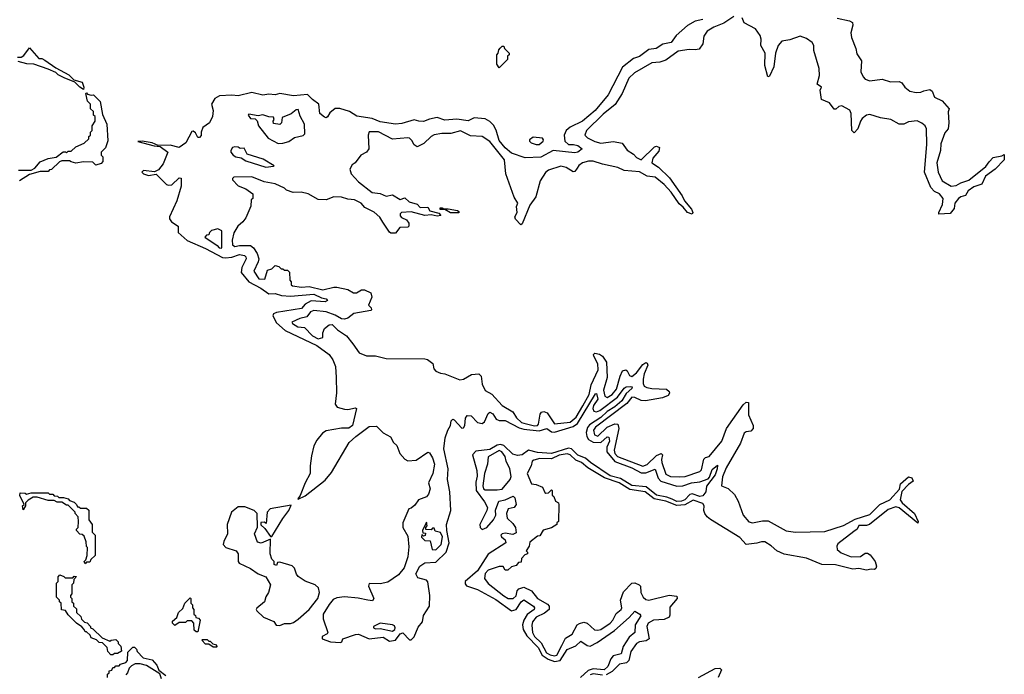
# Model space of a CAD drawing. Extents: x 2472589 to 2662339, y 701009 to 849030.
# Tile 160 of 256: x 2579011 to 2585386, y 756205 to 760442. Entities that reach past the tile are written whole.
import ezdxf

# ---------------------------------------------------------------- set-up
doc = ezdxf.new("R2010")
doc.units = 0

msp = doc.modelspace()

# ---------------------------------------------------------------- linework, layer by layer
at = {"layer": '0CON05XD'}
for points in [[(2583635, 760462.9), (2583569.7, 760420.3), (2583505, 760393.6), (2583462.7, 760367.3), (2583440.9, 760335), (2583434.3, 760285.7), (2583409.7, 760250.3), (2583385, 760245.8), (2583345, 760250), (2583275, 760237.6), (2583195, 760180), (2583155, 760167.6), (2583105, 760162.5), (2582991.7, 760098.3), (2582955, 760064.4), (2582913.1, 759965), (2582866.8, 759893.2), (2582789, 759831), (2582680.5, 759725), (2582671.4, 759695), (2582688, 759678), (2582735, 759654), (2582775, 759642), (2582855, 759653.3), (2582911.7, 759641.7), (2582945, 759597.5), (2582985, 759572.5), (2583005, 759550), (2583035, 759534.3), (2583121.8, 759618.2), (2583135, 759623.1), (2583154, 759615), (2583149.4, 759590.6), (2583111.5, 759545), (2583104.5, 759515), (2583148, 759488), (2583218.3, 759418.3), (2583301, 759301), (2583315, 759268.5), (2583361.2, 759215), (2583369.6, 759195), (2583365, 759182.2), (2583334.4, 759194.4), (2583307.8, 759227.8), (2583280.1, 759250.1), (2583228.8, 759325), (2583183.6, 759375), (2583125, 759423.1), (2583075, 759428.8), (2583025, 759457.5), (2582925, 759466.8), (2582885, 759484.7), (2582785, 759506.7), (2582725, 759527.1), (2582695, 759526.5), (2582655.4, 759514.6), (2582630.9, 759499.1), (2582619.8, 759480.2), (2582605, 759458.8), (2582595, 759458), (2582548.8, 759485), (2582515, 759494.3), (2582435, 759467.5), (2582415, 759453.8), (2582381.2, 759398.8), (2582353.8, 759295), (2582315, 759242.5), (2582265, 759120), (2582255, 759113.8), (2582221.7, 759151.7), (2582217.5, 759165), (2582232.5, 759195), (2582227, 759233), (2582237.5, 759255), (2582213.4, 759293.4), (2582158.8, 759445), (2582150.8, 759535), (2582055, 759654.3), (2582005, 759685.6), (2581931.2, 759691.2), (2581865, 759722.5), (2581803.7, 759706.3), (2581745, 759705.3), (2581695, 759696.5), (2581675, 759685.6), (2581629.1, 759640.9), (2581585, 759618), (2581565, 759631.2), (2581549.6, 759659.6), (2581535, 759674.4), (2581525, 759676.2), (2581425, 759667.9), (2581335, 759715.4), (2581275, 759716.2), (2581266.7, 759695), (2581272.5, 759605), (2581256.4, 759583.6), (2581220, 759565), (2581182.5, 759515), (2581165, 759502.5), (2581150, 759475), (2581156.7, 759445), (2581205, 759393.3), (2581294.4, 759324.4), (2581345, 759317.3), (2581385, 759300.6), (2581425, 759308.2), (2581475, 759279.2), (2581505, 759287.9), (2581533.4, 759263.4), (2581585, 759248.8), (2581605, 759226.2), (2581655, 759227.5), (2581667.5, 759205), (2581725, 759190), (2581737.5, 759175), (2581715, 759170), (2581675, 759178.8), (2581635, 759174.5), (2581545, 759197.3), (2581482.5, 759195), (2581473.8, 759185), (2581475, 759172.5), (2581482.7, 759162.7), (2581516.4, 759146.4), (2581530, 759125), (2581530, 759105), (2581525, 759100), (2581473, 759097), (2581445, 759060), (2581415, 759060), (2581405, 759067.5), (2581361.7, 759131.7), (2581343, 759163), (2581306.4, 759196.4), (2581246.4, 759226.4), (2581223.3, 759255), (2581180, 759275), (2581135, 759280), (2581095, 759292.5), (2581045, 759295.6), (2580995, 759276.7), (2580945, 759277.5), (2580880, 759315), (2580833.8, 759326.2), (2580783, 759323), (2580739.3, 759339.3), (2580725, 759352.5), (2580665, 759379.2), (2580593.3, 759393.3), (2580515, 759423.8), (2580398.3, 759421.7), (2580390, 759415), (2580390, 759405), (2580427, 759367), (2580475, 759347.5), (2580520, 759315), (2580520, 759285), (2580510, 759275), (2580507.5, 759235), (2580475, 759160), (2580456.4, 759133.6), (2580423.6, 759106.4), (2580398.3, 759061.7), (2580387.5, 759015), (2580390, 758985), (2580403.9, 758973.9), (2580435, 758980), (2580505, 758980), (2580524.4, 758964.4), (2580548.9, 758928.9), (2580559.2, 758895), (2580556, 758875), (2580527.5, 758815), (2580560, 758765), (2580598, 758762), (2580615, 758820), (2580645, 758830), (2580665, 758850), (2580690, 758845)], [(2584305, 760452.5), (2584384.2, 760434.2), (2584403.8, 760423.8), (2584406.2, 760406.2), (2584393, 760357), (2584397, 760327), (2584425.8, 760255), (2584431.1, 760221.1), (2584462.5, 760175), (2584457.5, 760105), (2584471.7, 760071.7), (2584485, 760057.5), (2584515, 760046.7), (2584595, 760056.2), (2584649.3, 760040.7), (2584705, 760042.5), (2584723, 760033), (2584742.5, 760005), (2584775, 759980), (2584815, 759970), (2584845, 759972.5), (2584865, 759982.5), (2584905, 759990), (2584918.3, 759978.3), (2584935, 759940), (2584985, 759917.5), (2585030, 759865), (2585022.5, 759845), (2585027.5, 759775), (2585022.5, 759735), (2585001.2, 759708.8), (2584975, 759637.5), (2584973.8, 759595), (2584948.8, 759515), (2584958, 759455), (2584985, 759400), (2585042.5, 759365), (2585075, 759368), (2585105, 759386), (2585156.1, 759403.9), (2585267.7, 759492.3), (2585287.3, 759522.7), (2585315, 759550), (2585370, 759560), (2585385, 759570), (2585386.2, 759535), (2585326.7, 759475), (2585265, 759430), (2585241.7, 759378.3), (2585189.5, 759360.5), (2585153.3, 759335), (2585135, 759303.3), (2585105, 759296), (2585088.8, 759285), (2585066.2, 759255), (2585060.7, 759219.3), (2585035, 759187.5), (2584963, 759183), (2584962.5, 759195), (2584986, 759245), (2584990, 759285), (2584966.2, 759315), (2584935, 759330), (2584910, 759355), (2584870, 759455), (2584885.7, 759635), (2584882, 759735), (2584873.8, 759755), (2584853.2, 759773.2), (2584822.3, 759787.7), (2584765, 759780), (2584735, 759766.7), (2584705, 759766.2), (2584652.5, 759795), (2584585, 759807.1), (2584515, 759829.2), (2584495, 759824), (2584467, 759803), (2584454.2, 759785), (2584438.8, 759735), (2584415, 759710), (2584398, 759725), (2584395.6, 759835), (2584386.1, 759856.1), (2584335, 759884.3), (2584315, 759880), (2584295, 759862), (2584285, 759863.8), (2584255, 759904), (2584203.3, 759925), (2584193.3, 759985), (2584202.5, 760005), (2584173.8, 760025), (2584189.5, 760080.5), (2584188, 760125), (2584153.6, 760243.6), (2584153.3, 760275), (2584141.2, 760295), (2584105, 760320.6), (2584065, 760335.6), (2583997.8, 760312.2), (2583945, 760302.9), (2583923.2, 760275), (2583905, 760225.8), (2583895, 760135.8), (2583865, 760076.7), (2583855, 760072.5), (2583836.5, 760145), (2583838.9, 760225), (2583810, 760275), (2583811.4, 760315), (2583805, 760340), (2583775, 760382), (2583702.4, 760422.4), (2583690, 760455)], [(2583435, 760442.9), (2583385, 760432), (2583335, 760404.2), (2583261.3, 760338.7), (2583230, 760295), (2583175.6, 760284.4), (2583132.5, 760255), (2583085, 760248), (2583025, 760203.1), (2582985, 760190.8), (2582915, 760134.3), (2582822.5, 759955), (2582736.8, 759855), (2582654.3, 759785.7), (2582575, 759747.3), (2582550, 759725), (2582535.8, 759695), (2582541.2, 759655), (2582565, 759633.6), (2582597.5, 759635), (2582625, 759628.5), (2582654.2, 759605), (2582625, 759584.1), (2582605, 759580.8), (2582465, 759594.6), (2582385, 759551.5), (2582285, 759548.4), (2582195, 759578.2), (2582155, 759611.8), (2582115, 759660.6), (2582097, 759727), (2582080, 759760), (2582055, 759783.8), (2582025, 759799.4), (2581955, 759805.8), (2581915, 759788.1), (2581842.4, 759797.6), (2581765, 759792), (2581715, 759808.1), (2581665, 759798.9), (2581626.9, 759783.1), (2581595, 759784.2), (2581565, 759794), (2581485, 759770), (2581445, 759765.8), (2581345, 759780.5), (2581292.8, 759802.8), (2581195, 759818.1), (2581147.5, 759847.5), (2581085, 759868.2), (2581055, 759868.1), (2581020.5, 759839.5), (2581005, 759813.3), (2580995, 759807.5), (2580985, 759810), (2580954.3, 759835), (2580948.8, 759895), (2580906.2, 759925), (2580875, 759958), (2580785, 759948.9), (2580695, 759964), (2580665, 759956), (2580625, 759960), (2580585, 759954), (2580515, 759970), (2580425, 759949.4), (2580384.3, 759954.3), (2580305, 759950), (2580275, 759932.5), (2580253.3, 759895), (2580263.8, 759855), (2580260, 759815), (2580240, 759775), (2580196.4, 759743.6), (2580186.7, 759715), (2580187, 759693), (2580175, 759680), (2580165, 759680), (2580149.3, 759709.3), (2580135, 759720), (2580125, 759717.5), (2580086.2, 759645), (2580045, 759614.2), (2579985, 759628.8), (2579908.3, 759628.3), (2579870, 759645), (2579805, 759656.2), (2579776.7, 759653.3), (2579882.5, 759625), (2579921.3, 759621.3), (2579970, 759585), (2579941.2, 759508.8), (2579910.8, 759469.2), (2579885, 759456.7), (2579813.9, 759466.1), (2579802.5, 759455), (2579812.5, 759445), (2579845, 759434.4), (2579895, 759442.5), (2579962.5, 759375), (2579975, 759370), (2579996.1, 759373.9), (2580045, 759417.5), (2580056.2, 759416.2), (2580056.1, 759363.9), (2580029.7, 759270.3), (2579981.5, 759165), (2579982.2, 759152.2), (2579994.6, 759134.6), (2580037.5, 759105), (2580036.7, 759065), (2580095, 759013.6), (2580215, 758961.2), (2580325, 758903.4), (2580345, 758899.8), (2580385.2, 758904.8), (2580435, 758922.7), (2580467.5, 758915), (2580476.4, 758906.4), (2580476.8, 758895), (2580448.8, 758838.8), (2580444.9, 758804.9), (2580494.6, 758744.6), (2580572, 758705), (2580625, 758667.5), (2580665, 758668.7), (2580706.9, 758656.9), (2580765, 758652.4), (2580915, 758665.8), (2580965, 758642.5), (2580996.7, 758635), (2581003.3, 758625), (2580990, 758615), (2580898.6, 758621.4), (2580859.3, 758600.7), (2580835, 758573.3), (2580675, 758547.6), (2580655, 758537.6), (2580649.8, 758525), (2580675, 758479.6), (2580731, 758431), (2580935, 758333), (2581014.1, 758275), (2581039.7, 758239.7), (2581056.9, 758196.9), (2581061.4, 758125), (2581063.7, 758026.3), (2581053, 757953), (2581066, 757935), (2581115, 757920.9), (2581135, 757919.1), (2581185, 757928.8), (2581192.5, 757925), (2581166.5, 757815), (2581142.8, 757797.2), (2581095, 757798.2), (2580995, 757780), (2580971.2, 757765), (2580935, 757721.5), (2580915.2, 757684.8), (2580900.9, 757619.1), (2580892.1, 757555), (2580893.1, 757505), (2580860.3, 757445), (2580827.5, 757362.5), (2580811.7, 757341.7), (2580815, 757337.5), (2580858.9, 757361.1), (2580988.5, 757461.5), (2581029.2, 757510.8), (2581144.5, 757705), (2581188.6, 757745), (2581275, 757808), (2581321.7, 757811.7), (2581365, 757767.5), (2581413, 757743), (2581432.5, 757705), (2581452.5, 757685), (2581472.5, 757635), (2581505, 757597.5), (2581525, 757587.5), (2581579.3, 757590.7), (2581655, 757642.5), (2581665, 757637.5), (2581685, 757606.7), (2581697.5, 757565), (2581685.5, 757505), (2581659.2, 757445), (2581668.4, 757405), (2581659.2, 757370.8), (2581645, 757354), (2581592.5, 757335), (2581569.3, 757300.7), (2581545, 757280), (2581530, 757275), (2581492.5, 757185), (2581492.5, 757155), (2581525, 757100), (2581530.9, 757030.9), (2581525.3, 756965), (2581500, 756895), (2581465, 756849.6), (2581395, 756802.1), (2581345, 756790), (2581275, 756793.3), (2581269.2, 756775), (2581304.2, 756695), (2581295, 756680.8), (2581265, 756684.4), (2581202.1, 756697.9), (2581115, 756705.4), (2581065, 756700.4), (2581041.9, 756688.1), (2581015, 756657.5), (2580975.8, 756595), (2580977.1, 756565), (2581006.2, 756475), (2581003, 756467), (2580970.7, 756449.3), (2580970, 756435), (2581024.1, 756414.1), (2581088.3, 756411.7), (2581097.5, 756415), (2581104.5, 756435.5), (2581185, 756463.2), (2581205, 756464.8), (2581275, 756434.2), (2581365, 756444.6), (2581405, 756420), (2581445, 756426.4), (2581475, 756466.9), (2581493.1, 756473.1), (2581535, 756427.8), (2581545, 756428.2), (2581565, 756448.5), (2581590.8, 756509.2), (2581619.5, 756545), (2581625.6, 756585), (2581664.7, 756645.3), (2581667.3, 756715), (2581655, 756803.3), (2581644.5, 756815), (2581589.7, 756829.7), (2581576.7, 756855), (2581602.5, 756905), (2581635, 756926.5), (2581705, 756931.6), (2581772.8, 756995), (2581791.5, 757055), (2581776.8, 757135), (2581775.7, 757175), (2581802.4, 757265), (2581797, 757385), (2581781.3, 757465), (2581786.6, 757535), (2581758.5, 757665), (2581765.2, 757735), (2581782.9, 757785), (2581800.7, 757815), (2581805, 757846), (2581815, 757856.9), (2581825, 757852.7), (2581875, 757798.2), (2581885, 757800.9), (2581892.5, 757815), (2581897.3, 757862.7), (2581909.3, 757880.7), (2581935, 757878.2), (2581975.4, 757835), (2582005, 757827.4), (2582020.1, 757839.9), (2582045, 757892), (2582055, 757901.4), (2582075, 757890), (2582095.6, 757855.6), (2582115, 757848.1)], [(2578998.3, 760198.3), (2579021.7, 760198.3), (2579039.3, 760210.7), (2579075, 760260), (2579135, 760190), (2579155, 760190), (2579175, 760180), (2579245, 760130), (2579330, 760085), (2579361.7, 760051.7), (2579415, 760037.5), (2579426.2, 760005), (2579425, 759990)], [(2582115, 760130), (2582100, 760155), (2582100, 760215), (2582110, 760225), (2582113, 760247), (2582121.7, 760258.3), (2582135, 760270), (2582145, 760270), (2582150, 760255), (2582180, 760225), (2582180, 760215), (2582170, 760205), (2582170, 760185), (2582115, 760130)], [(2579425, 759990), (2579400, 760005), (2579368.3, 760038.3), (2579300, 760065), (2579260, 760085), (2579245, 760100), (2579195, 760122.5), (2579103, 760153), (2579057, 760157), (2579001.7, 760171.7)], [(2579003, 759467), (2579085, 759467.5), (2579109.3, 759480.7), (2579145, 759522.5), (2579195, 759542.5), (2579247, 759553), (2579293, 759587), (2579307.5, 759587.5), (2579315, 759580), (2579325, 759590), (2579345, 759590), (2579375, 759620), (2579428.3, 759641.7), (2579458.3, 759671.7), (2579460, 759685), (2579470, 759695), (2579470, 759715), (2579480, 759725), (2579480, 759755), (2579500, 759785), (2579500, 759815), (2579490, 759825), (2579488.3, 759848.3), (2579470, 759865), (2579470, 759895), (2579450, 759915), (2579440, 759965), (2579445, 759967.5), (2579450, 759960), (2579475, 759952.5), (2579490, 759955), (2579531.7, 759911.7), (2579547.7, 759827.7), (2579576.1, 759766.1), (2579581.7, 759658.3), (2579567, 759613), (2579540, 759585), (2579540, 759565), (2579550, 759555), (2579550, 759525), (2579538.3, 759511.7), (2579505, 759500), (2579485, 759520), (2579425, 759522.5), (2579375, 759512.5), (2579345, 759522.5), (2579335, 759527.5), (2579285, 759527.5), (2579268.3, 759521.7), (2579218.3, 759471.7), (2579205, 759470), (2579195, 759460), (2579145, 759460), (2579075, 759440), (2579010.7, 759399.3)], [(2580685, 759640), (2580715, 759643.8), (2580755, 759654), (2580789.7, 759680.3), (2580847.3, 759692.7), (2580856.6, 759703.4), (2580855.5, 759765.5), (2580828.3, 759818.3), (2580815, 759860), (2580800.8, 759859.2), (2580768.3, 759831.7), (2580711.7, 759808.3), (2580707.5, 759775), (2580695, 759762.5), (2580655, 759770), (2580652.5, 759785), (2580660, 759795), (2580655, 759810), (2580625, 759812.5), (2580585, 759826.7), (2580555, 759820), (2580495, 759830), (2580490, 759825), (2580505, 759803.3), (2580535, 759800), (2580548.3, 759788.3), (2580557.5, 759755), (2580620, 759675), (2580685, 759640)], [(2582355, 759633.3), (2582375, 759634.4), (2582400, 759655), (2582403.8, 759665), (2582396.7, 759675), (2582335, 759682.5), (2582312.9, 759665), (2582312.5, 759655), (2582323.3, 759645), (2582355, 759633.3)], [(2580605, 759488.2), (2580655, 759493.3), (2580660, 759495), (2580588.8, 759538.8), (2580485, 759572.5), (2580465, 759610), (2580438.3, 759608.3), (2580427, 759617), (2580405, 759620), (2580390, 759615), (2580377.5, 759595), (2580377.5, 759585), (2580394, 759565), (2580411.2, 759555), (2580445, 759548), (2580475, 759529.1), (2580605, 759488.2)], [(2581855, 759191.2), (2581801.7, 759191.7), (2581765, 759212.5), (2581733.8, 759213.8), (2581733.3, 759225), (2581747.5, 759225), (2581756.7, 759216.7), (2581785, 759217.8), (2581845, 759207.5), (2581855, 759200), (2581855, 759191.2)], [(2580315, 758963.8), (2580320, 758965), (2580320, 759075), (2580295, 759087.5), (2580253, 759077), (2580240, 759065), (2580235, 759050), (2580221.7, 759048.3), (2580210, 759035), (2580290, 758980), (2580302.5, 758965), (2580315, 758963.8)], [(2580690, 758845), (2580705, 758830), (2580715, 758830), (2580725, 758820), (2580745, 758820), (2580758.3, 758808.3), (2580760, 758755), (2580770, 758745), (2580770, 758725), (2580778.3, 758718.3), (2580835, 758711.5), (2580885, 758715.5), (2580975, 758693.7), (2581045, 758710.9), (2581065, 758710.5), (2581135.6, 758695.6), (2581172.5, 758675), (2581192.5, 758675), (2581225, 758694.3), (2581244.4, 758694.4), (2581284.4, 758674.4), (2581290.6, 758645), (2581270, 758595), (2581287, 758577), (2581290, 758565), (2581285, 758560), (2581175, 758539.2), (2581135, 758510), (2581115, 758503.3), (2581095, 758506.7), (2581055, 758530), (2580995, 758550), (2580915, 758560), (2580895, 758550), (2580871.2, 758518.8), (2580825, 758508.8), (2580772.5, 758485), (2580777.5, 758475), (2580812.5, 758455), (2580855, 758450), (2580907.5, 758395), (2580945, 758375.8), (2580973.3, 758385), (2580974.1, 758415.9), (2580985, 758442.5), (2581015, 758467.5), (2581035, 758470), (2581070, 758435), (2581127.5, 758395), (2581167.5, 758345), (2581210, 758285), (2581257, 758267), (2581315, 758266.2), (2581385, 758248.8), (2581635, 758246.2), (2581651.7, 758241.7), (2581686.1, 758216.1), (2581692.3, 758182.3), (2581705, 758166.7), (2581735, 758153.8), (2581765, 758150), (2581861.7, 758111.7), (2581883.9, 758116.1), (2581935.9, 758145.9), (2581985, 758150), (2582000, 758135), (2582005, 758082.5), (2582025, 758042.5), (2582068, 758018), (2582135, 757944), (2582204.5, 757904.5), (2582227.5, 757865), (2582261.1, 757835), (2582275, 757829.7), (2582345, 757813.1), (2582363.9, 757816.1), (2582370.9, 757825), (2582380.4, 757889.6), (2582389.1, 757900.9), (2582405, 757906.5), (2582426.5, 757896.5), (2582475, 757825.7), (2582575, 757838), (2582615, 757870), (2582656.9, 757943.1), (2582697.7, 758015), (2582711.6, 758078.4), (2582756.4, 758175), (2582754.3, 758215), (2582728.5, 758265), (2582727.5, 758275), (2582735.8, 758284.2), (2582765, 758276.8), (2582784.4, 758264.4), (2582810, 758225), (2582814.1, 758125), (2582791.6, 758045), (2582800.6, 758005), (2582815, 757996.5), (2582846.9, 758015), (2582875, 758050), (2582898.5, 758135), (2582915, 758169.2), (2582935.7, 758175.7), (2582945, 758168.8), (2582958.8, 758138.8), (2582975, 758132.2), (2583005, 758155.4), (2583045, 758211.1), (2583065, 758222.9), (2583075, 758218.6), (2583079.3, 758205), (2583055, 758150), (2583047.5, 758115), (2583047.3, 758087.3), (2583055, 758070), (2583070.9, 758060.9), (2583104.6, 758055.4), (2583199.7, 758049.7), (2583215.7, 758035.7), (2583218, 758025), (2583209.4, 758010.6), (2583172.5, 757995), (2583064.1, 757975.9), (2583035, 757976.8), (2582995, 757995.8), (2582975, 757997.8), (2582942, 757958), (2582740, 757805), (2582726, 757785), (2582732, 757755), (2582755, 757745.7), (2582815, 757804.1), (2582865, 757826.9), (2582883.2, 757823.2), (2582891.1, 757795), (2582860, 757655), (2582864.5, 757635), (2582881.5, 757615), (2583045, 757551.3), (2583075, 757562.2), (2583135, 757621.3), (2583165, 757633.1), (2583173.1, 757625), (2583166.2, 757595), (2583168.7, 757575), (2583195, 757500), (2583225, 757485.4), (2583285, 757482.1), (2583320, 757485), (2583415, 757517.5), (2583425, 757527.5), (2583441.7, 757598.3), (2583451.2, 757608.8), (2583476, 757615), (2583557.8, 757715), (2583588.2, 757795), (2583695, 757950), (2583715, 757965.8), (2583730, 757965), (2583730.5, 757885), (2583759.2, 757815), (2583760, 757795), (2583745, 757779.2), (2583715, 757774), (2583702.5, 757765), (2583678.3, 757701.7), (2583585, 757541.2), (2583562.6, 757482.6), (2583556.2, 757425), (2583598.5, 757408.5), (2583639, 757369), (2583663.3, 757325), (2583696, 757235), (2583732.9, 757192.9), (2583755, 757186), (2583821.2, 757198.8), (2583857.6, 757197.6), (2583974.2, 757134.2), (2584035, 757125.4), (2584225, 757130), (2584345, 757167.8), (2584420.9, 757209.1), (2584515, 757238.5), (2584581.4, 757305), (2584645.4, 757334.6), (2584707.3, 757402.7), (2584715, 757438.8), (2584765, 757483.3), (2584787.7, 757477.7), (2584796.2, 757455), (2584765, 757432.9), (2584722.1, 757387.9), (2584712.2, 757335), (2584725, 757315.7), (2584804.3, 757245), (2584828.8, 757195), (2584826.4, 757183.6), (2584705, 757282.9), (2584685, 757288.5), (2584635, 757270.9), (2584514, 757175), (2584495, 757168.8), (2584445, 757168.8), (2584432.9, 757145), (2584411, 757129), (2584309.5, 757050.5), (2584300.9, 757035), (2584303.7, 757013.7), (2584330.8, 756990.8), (2584395, 756965.3), (2584455, 756966.8), (2584485, 756988.8), (2584499.9, 756989.9), (2584517.5, 756977.5), (2584550.8, 756935), (2584558.8, 756905), (2584555, 756890), (2584545, 756882.5), (2584525, 756886), (2584495, 756880), (2584445, 756889.5), (2584405, 756886.2), (2584294.2, 756914.2), (2584205, 756915.3), (2584105.8, 756955.8), (2583961.5, 756981.5), (2583913.3, 757003.3), (2583876.9, 757036.9), (2583835, 757061.6), (2583815, 757063.4), (2583785, 757053.6), (2583715, 757044.3), (2583675, 757089.7), (2583485, 757207.5), (2583463.4, 757223.4), (2583447.7, 757245), (2583441.6, 757265), (2583443.6, 757295), (2583435, 757310), (2583371.8, 757331.8), (2583317.2, 757302.8), (2583265, 757297.6), (2583195, 757325.7), (2583120.2, 757340.2), (2583061.5, 757385), (2582961.3, 757401.3), (2582892.5, 757445), (2582797.4, 757477.4), (2582690.5, 757540.5), (2582648.6, 757575), (2582612, 757592), (2582574.4, 757625), (2582555, 757632.5), (2582505, 757622.3), (2582455, 757600.4), (2582378.2, 757601.8), (2582340, 757590), (2582330, 757585), (2582323.3, 757555), (2582296.7, 757505), (2582325, 757437.5), (2582355, 757433.3), (2582396.1, 757416.1), (2582411.7, 757381.7), (2582418.3, 757378.3), (2582435, 757380), (2582455, 757400), (2582460, 757395), (2582460, 757365), (2582470, 757355), (2582480, 757325), (2582500, 757315), (2582501.7, 757301.7), (2582500, 757195), (2582490, 757185), (2582490, 757175), (2582455, 757152.5), (2582401.7, 757138.3), (2582378.3, 757101.7), (2582365, 757100), (2582315, 757060), (2582310, 757035), (2582290, 757005), (2582300, 756995), (2582300, 756985), (2582281.7, 756978.3), (2582260, 756955), (2582258.3, 756931.7), (2582241.7, 756928.3), (2582225, 756910), (2582195, 756900), (2582171.7, 756878.3), (2582155, 756880), (2582141.7, 756901.7), (2582115, 756903.8), (2582045, 756878.8), (2582025, 756856.7), (2582021.2, 756825), (2582043.6, 756793.6), (2582145, 756712), (2582175, 756696), (2582206.2, 756695), (2582225, 756713.8), (2582232.9, 756745), (2582242.4, 756757.6), (2582275, 756770), (2582325, 756746.2), (2582363.1, 756695), (2582427.9, 756657.9), (2582439.2, 756645), (2582440, 756625), (2582409.2, 756600.8), (2582355.6, 756575), (2582331.1, 756545), (2582326.7, 756523.3), (2582331.3, 756475), (2582345, 756450), (2582388.7, 756408.7), (2582423.1, 756345), (2582445, 756331.1), (2582475, 756323.9), (2582490.1, 756329.9), (2582521.8, 756391.8), (2582545, 756439.2), (2582588.6, 756465), (2582620.8, 756525), (2582635, 756534.3), (2582665, 756541.4), (2582685, 756535.8), (2582732.7, 756492.7), (2582755, 756490), (2582775, 756495.7), (2582835, 756536.9), (2582852.2, 756555), (2582872.5, 756597.5), (2582906.2, 756625), (2582910, 756635), (2582901.9, 756685), (2582921.2, 756738.8), (2582975, 756794), (2582995, 756797.5), (2583022.5, 756785), (2583030, 756775), (2583032.9, 756735), (2583047.5, 756705), (2583065, 756689.2), (2583085, 756685.8), (2583217, 756717), (2583265, 756710), (2583267.5, 756695), (2583220.9, 756639.1), (2583221.4, 756588.6), (2583215.4, 756574.6), (2583185, 756560.5), (2583115.5, 756555.5), (2583079.5, 756535), (2583070.9, 756515), (2583086, 756435), (2583067.7, 756422.3), (2583025, 756415.3), (2583005.3, 756404.7), (2582968, 756352), (2582954.7, 756295.3), (2582940, 756280), (2582895, 756270), (2582846.5, 756223.5), (2582807.6, 756202.4)], [(2582115, 757848.1), (2582155, 757847.6), (2582245, 757799.8), (2582275, 757790.9), (2582375, 757780.6), (2582425, 757796.9), (2582453.7, 757773.7), (2582475, 757771.3), (2582595, 757809), (2582622.6, 757827.4), (2582740, 758020), (2582745, 758022.5), (2582754.5, 757985), (2582726.6, 757945), (2582721.4, 757925), (2582728.9, 757908.9), (2582745, 757904.8), (2582767.7, 757912.3), (2582881.2, 757998.8), (2582925, 758056.4), (2582938.8, 758065), (2582968.1, 758068.1), (2582977.1, 758065), (2582975.7, 758055), (2582937, 758023), (2582910.3, 757975), (2582865, 757935.8), (2582814, 757906), (2582775, 757867.1), (2582700.3, 757819.7), (2582687.8, 757802.2), (2582679.9, 757770.1), (2582683.5, 757745), (2582694.4, 757725), (2582725, 757706.9), (2582775, 757705.5), (2582815, 757741.8), (2582825, 757740), (2582829.8, 757715), (2582812.3, 757675), (2582811.8, 757645), (2582865, 757582.7), (2582975, 757540.7), (2583035, 757508.5), (2583065, 757508.3), (2583125, 757531.9), (2583145.8, 757475), (2583161.8, 757455), (2583265, 757422.5), (2583305.8, 757424.2), (2583361.2, 757445), (2583415, 757450), (2583469.1, 757470.9), (2583478.5, 757481.5), (2583495, 757530), (2583529.2, 757559.2), (2583528.2, 757535), (2583513.8, 757495), (2583457.7, 757422.3), (2583453.8, 757385), (2583435, 757359.2), (2583415, 757354.8), (2583365, 757373.2), (2583350.6, 757369.4), (2583317.1, 757335), (2583295.6, 757325), (2583265, 757324.3), (2583235, 757337.8), (2583201.7, 757351.7), (2583134.4, 757364.4), (2583068.4, 757418.4), (2582975, 757426.6), (2582901.4, 757471.4), (2582835, 757489.7), (2582707.6, 757575), (2582675, 757604.8), (2582624.2, 757624.2), (2582585, 757663.7), (2582565, 757669), (2582454.3, 757634.3), (2582365, 757641.6), (2582305, 757654.8), (2582265, 757625.7), (2582235, 757621.6), (2582205, 757630.7), (2582146.5, 757686.5), (2582125, 757693.1), (2582102.8, 757687.2), (2582055, 757659.3), (2581965, 757650.3), (2581943.9, 757625), (2581972, 757525), (2581973.2, 757486.8), (2581965, 757448), (2581965.9, 757395), (2582020.6, 757320.6), (2582039.4, 757285), (2582036.7, 757265), (2581990.2, 757175), (2581993.3, 757155), (2582005, 757141.3), (2582035.4, 757154.6), (2582080, 757205), (2582094.2, 757235), (2582093.1, 757266.9), (2582114.1, 757325.9), (2582155, 757333.5), (2582207, 757357), (2582217.6, 757347.6), (2582225.8, 757305), (2582213.8, 757285), (2582174.1, 757275.9), (2582163.3, 757245), (2582168.2, 757215), (2582205, 757180.8), (2582222.6, 757155), (2582225, 757121.5), (2582205, 757109.5), (2582155, 757117.5), (2582134.5, 757115), (2582127.3, 757105), (2582131.2, 757095), (2582155.5, 757075), (2582159.2, 757055), (2582045, 756983.1), (2581975.1, 756874.9), (2581896.1, 756805), (2581895, 756790), (2581905, 756778), (2581975, 756753.8), (2582095, 756688.2), (2582195, 756616.2), (2582225, 756624.7), (2582258.7, 756675), (2582275, 756686.9), (2582338.2, 756645), (2582344.5, 756635), (2582342.5, 756625), (2582297.7, 756592.3), (2582275, 756555.5), (2582267.8, 756525), (2582271.2, 756495), (2582295.2, 756455), (2582367.6, 756377.6), (2582395, 756328.3), (2582433.3, 756303.3), (2582475, 756288.6), (2582511.2, 756295), (2582555, 756366.5), (2582611.6, 756388.4), (2582645, 756420.5), (2582685, 756391.9), (2582705, 756386.8), (2582749.5, 756410.5), (2582861.7, 756488.3), (2582958.1, 756571.9), (2582995, 756613.1), (2583027.5, 756595), (2583033, 756583), (2582997.1, 756525), (2582994.2, 756475), (2582956.8, 756445), (2582919.4, 756385), (2582905, 756337.5), (2582854.6, 756325), (2582839.3, 756305), (2582820, 756255), (2582796.2, 756235), (2582725, 756239.5), (2582691.3, 756228.7), (2582643.1, 756185)], [(2582102, 757398), (2582135, 757404.3), (2582186, 757465), (2582194, 757485), (2582185.8, 757535.8), (2582160.8, 757585), (2582154.3, 757615), (2582132.5, 757645), (2582115, 757653.3), (2582045, 757613.3), (2582040.6, 757565), (2582021.1, 757505), (2582009.5, 757425), (2582015, 757406.2), (2582025, 757399.4), (2582102, 757398)], [(2579435, 756920), (2579430, 756935), (2579440, 756945), (2579447.5, 756975), (2579450, 757025), (2579443, 757033), (2579441.7, 757061.7), (2579428.3, 757098.3), (2579415, 757110), (2579401.7, 757111.7), (2579380, 757135), (2579380, 757145), (2579390, 757155), (2579392.5, 757195), (2579390, 757225), (2579370, 757245), (2579370, 757255), (2579325, 757300), (2579315, 757300), (2579285, 757320), (2579255, 757320), (2579235, 757330), (2579195, 757330), (2579125, 757352.5), (2579098.3, 757351.7), (2579067, 757333), (2579050, 757315), (2579050, 757295), (2579035, 757270), (2579030, 757295), (2579040, 757305), (2579013, 757363), (2579015, 757380), (2579047, 757377), (2579055, 757370), (2579085, 757380), (2579195, 757380), (2579205, 757370), (2579225, 757370), (2579235, 757360), (2579257, 757357), (2579265, 757350), (2579295, 757350), (2579325, 757340), (2579335, 757330), (2579365, 757320), (2579380, 757305), (2579385, 757290), (2579395, 757290), (2579405, 757280), (2579445, 757280), (2579458.3, 757268.3), (2579460, 757205), (2579480, 757175), (2579480, 757125), (2579500, 757105), (2579500, 756975), (2579471.7, 756948.3), (2579465, 756930), (2579445, 756930), (2579435, 756920)], [(2580695, 756521.2), (2580725, 756534), (2580765, 756533.8), (2580785, 756541.1), (2580815, 756560.9), (2580885.2, 756624.8), (2580941.8, 756695), (2580952.5, 756735), (2580945.8, 756765), (2580925, 756783.8), (2580858.8, 756808.8), (2580815, 756838.8), (2580803.2, 756853.2), (2580791.2, 756891.2), (2580776.1, 756906.1), (2580695, 756930), (2580681.7, 756928.3), (2580675, 756910), (2580660, 756915), (2580660, 756935), (2580645, 756950), (2580633.8, 756985), (2580635, 757080), (2580575, 757053.3), (2580550.7, 757060.7), (2580532.5, 757115), (2580551.7, 757158.3), (2580550, 757245), (2580528.8, 757265), (2580469.8, 757289.8), (2580425, 757288.2), (2580381.8, 757255), (2580354.6, 757175), (2580356.6, 757113.4), (2580333.1, 757065), (2580329.6, 757045), (2580345.8, 757025), (2580413.4, 757003.4), (2580425.8, 756985), (2580426, 756935), (2580432, 756925), (2580505, 756888.9), (2580555, 756856.2), (2580605.8, 756835.8), (2580634.3, 756785), (2580621.5, 756735), (2580604.6, 756705.4), (2580596.1, 756673.9), (2580547, 756633), (2580542.5, 756625), (2580546.7, 756615), (2580590, 756575), (2580656.1, 756546.1), (2580672.7, 756522.7), (2580695, 756521.2)], [(2580645, 757096.7), (2580715, 757213.8), (2580754.2, 757265), (2580770, 757300), (2580632.5, 757275), (2580613.3, 757255), (2580608.3, 757181.7), (2580595, 757190), (2580571.7, 757188.3), (2580571.7, 757171.7), (2580598.3, 757148.3), (2580635, 757097.5), (2580645, 757096.7)], [(2581705, 757010), (2581740, 757045), (2581748.9, 757095), (2581735, 757122.5), (2581701.7, 757131.7), (2581695, 757150), (2581685, 757150), (2581675, 757140), (2581641.7, 757141.7), (2581640, 757155), (2581650, 757165), (2581645, 757190), (2581620, 757135), (2581621.7, 757121.7), (2581638.3, 757118.3), (2581637, 757103), (2581625, 757100), (2581615, 757110), (2581613, 757093), (2581635, 757070), (2581668.3, 757068.3), (2581683, 757013), (2581705, 757010)], [(2579615, 756330), (2579601.7, 756331.7), (2579581.7, 756351.7), (2579578.3, 756378.3), (2579548.3, 756408.3), (2579525, 756410), (2579508.3, 756428.3), (2579475, 756440), (2579468.3, 756458.3), (2579445, 756480), (2579435, 756480), (2579430, 756495), (2579413, 756513), (2579380, 756535), (2579325, 756590), (2579308.3, 756618.3), (2579281.7, 756621.7), (2579280, 756665), (2579270, 756675), (2579270, 756685), (2579250, 756705), (2579250, 756795), (2579260, 756805), (2579260, 756835), (2579271.7, 756848.3), (2579298.3, 756838.3), (2579305, 756830), (2579355, 756830), (2579365, 756840), (2579378.3, 756838.3), (2579361.7, 756818.3), (2579360, 756795), (2579350, 756785), (2579350, 756725), (2579340, 756715), (2579340, 756705), (2579350, 756695), (2579350, 756675), (2579360, 756665), (2579360, 756645), (2579378.3, 756628.3), (2579380, 756605), (2579408.3, 756578.3), (2579411.7, 756561.7), (2579431.7, 756541.7), (2579448.3, 756538.3), (2579470, 756515), (2579470, 756505), (2579485, 756500), (2579545, 756440), (2579595, 756420), (2579603, 756427), (2579635, 756430), (2579650, 756415), (2579650, 756405), (2579667, 756387), (2579670, 756355), (2579645, 756340), (2579625, 756340), (2579615, 756330)], [(2580165, 756480), (2580155, 756480), (2580141.7, 756491.7), (2580140, 756535), (2580125, 756550), (2580095, 756550), (2580085, 756540), (2580045, 756540), (2580015, 756520), (2580000, 756535), (2580001.7, 756548.3), (2580028.3, 756571.7), (2580040, 756605), (2580068.3, 756631.7), (2580080, 756665), (2580115, 756700), (2580120, 756695), (2580120, 756665), (2580130, 756655), (2580130, 756635), (2580140, 756625), (2580140, 756595), (2580150, 756585), (2580151.7, 756571.7), (2580168.3, 756568.3), (2580180, 756555), (2580165, 756480)], [(2581425, 756483.8), (2581440.8, 756495), (2581442.5, 756505), (2581437.9, 756517.9), (2581425.7, 756525.7), (2581345, 756536), (2581302.5, 756515), (2581302.5, 756505), (2581315, 756500), (2581345, 756500.8), (2581425, 756483.8)], [(2580285, 756380), (2580265, 756380), (2580235, 756400), (2580215, 756400), (2580190, 756425), (2580195, 756430), (2580225, 756430), (2580235, 756420), (2580245, 756420), (2580261.7, 756401.7), (2580278.3, 756398.3), (2580290, 756385), (2580285, 756380)], [(2579580, 756185), (2579580, 756205), (2579590, 756215), (2579591.7, 756228.3), (2579608.3, 756231.7), (2579615, 756250), (2579625, 756250), (2579635, 756260), (2579655, 756260), (2579665, 756270), (2579698.3, 756281.7), (2579710, 756295), (2579711.7, 756348.3), (2579745, 756380), (2579755, 756380), (2579768.3, 756368.3), (2579771.7, 756351.7), (2579811.7, 756311.7), (2579868.3, 756298.3), (2579900, 756265), (2579911.7, 756231.7), (2579957, 756197)], [(2579930, 756175), (2579918.3, 756208.3), (2579831.7, 756261.7), (2579791.7, 756271.7), (2579758.3, 756271.7), (2579735, 756260), (2579720, 756245), (2579710, 756215), (2579698.3, 756201.7)], [(2583405.6, 756185), (2583515, 756242.2), (2583544.3, 756245.7), (2583554.2, 756235), (2583534.4, 756185)], [(2582785, 756198.5), (2582725, 756208.6), (2582705, 756200.8)]]:
    msp.add_lwpolyline(points, dxfattribs=at)

doc.saveas('drawing.dxf')
